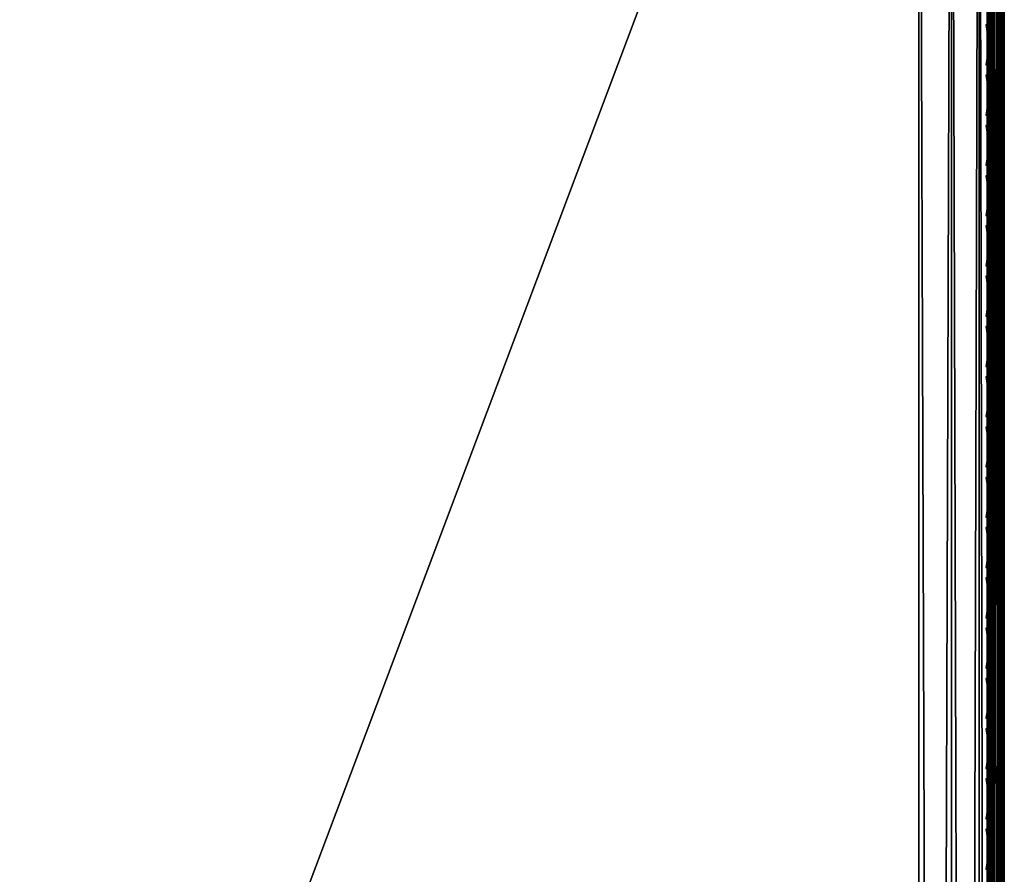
# Model space of a CAD drawing. Header units: inches. Extents: x 0 to 23, y -70 to 0.
# Tile 68 of 107: x 17.2 to 23, y -19.9 to -14.9. Entities that reach past the tile are written whole.
import ezdxf

# ---------------------------------------------------------------- set-up
doc = ezdxf.new("R2010")
doc.units = ezdxf.units.IN
doc.header["$MEASUREMENT"] = 0
for name, color, linetype in [('A-FURN-3-ST', 151, 'Continuous'), ('A-FURN-3-ST-SEAM', 250, 'Continuous'), ('A-FURN-3-STITCH', 15, 'Continuous')]:
    doc.layers.add(name, color=color, linetype=linetype)

msp = doc.modelspace()

# ---------------------------------------------------------------- meshes
at = {"layer": 'A-FURN-3-ST'}
mesh = msp.add_polyface(dxfattribs=at)
corners = [(23, -10.5, 5.4526), (23, -66.7681, 5.4498), (22.9619, -10.5, 5.2612), (22.9619, -66.7688, 5.2612), (22.8536, -10.5, 5.099), (22.8536, -66.7688, 5.099), (22.6913, -10.5, 4.9906), (22.6913, -66.7688, 4.9906), (22.5, -10.5, 4.9526), (22.5, -66.7688, 4.9526), (23, -68.9, 17.4526), (23, -10.5, 17.4526), (22.9619, -68.9, 17.6439), (22.9619, -10.5, 17.6439), (22.8536, -68.9, 17.8061), (22.8536, -10.5, 17.8061), (22.6913, -68.9, 17.9145), (22.6913, -10.5, 17.9145), (22.5, -68.9, 17.9526), (22.5, -10.5, 17.9526), (22.6205, -66.9166, 4.9904), (22.9679, -66.8903, 5.325), (0.5, -68.9, 17.9526), (0.5, -10.5, 17.9526), (23, -69.4825, 16.7086), (0, -10.5, 17.4526), (0, -68.9, 17.4526), (0.0381, -10.5, 17.6439), (0.0381, -68.9, 17.6439), (0.1464, -10.5, 17.8061), (0.1464, -68.9, 17.8061), (0.3087, -10.5, 17.9145), (0.3087, -68.9, 17.9145), (0, -66.7688, 5.4526), (0, -10.5, 5.4526), (0.0381, -66.7688, 5.2612), (0.0381, -10.5, 5.2612), (0.1464, -66.7688, 5.099), (0.1464, -10.5, 5.099), (0.3087, -66.7688, 4.9906), (0.3087, -10.5, 4.9906), (0.5, -66.7688, 4.9526), (0.5, -10.5, 4.9526), (0.0315, -66.8898, 5.3267), (0.3792, -66.9164, 4.9904), (0, -69.4825, 16.7086)]
mesh.append_faces([[corners[k] for k in face] for face in [(0, 1, 2), (2, 1, 3), (2, 3, 4), (4, 3, 5), (4, 5, 6), (6, 5, 7), (6, 7, 8), (8, 7, 9), (10, 11, 12), (12, 11, 13), (12, 13, 14), (14, 13, 15), (14, 15, 16), (16, 15, 17), (16, 17, 18), (18, 17, 19), (20, 9, 7), (21, 3, 1), (18, 19, 22), (22, 19, 23), (0, 11, 1), (1, 11, 24), (24, 11, 10), (25, 26, 27), (27, 26, 28), (27, 28, 29), (29, 28, 30), (29, 30, 31), (31, 30, 32), (31, 32, 23), (23, 32, 22), (33, 34, 35), (35, 34, 36), (35, 36, 37), (37, 36, 38), (37, 38, 39), (39, 38, 40), (39, 40, 41), (41, 40, 42), (43, 33, 35), (44, 39, 41), (8, 9, 42), (42, 9, 41), (25, 45, 26), (34, 33, 25), (25, 33, 45)]])
at = {"layer": 'A-FURN-3-ST-SEAM'}
mesh = msp.add_polyface(dxfattribs=at)
corners = [(22.9413, -68.9001, 17.6213), (22.961, -10.5, 17.622), (22.975, -68.9001, 17.6272), (22.9772, -10.5, 17.6293), (22.997, -68.9, 17.6534), (22.9117, -68.9001, 17.6384), (22.9266, -10.5, 17.6268), (22.9433, -68.9637, 17.6183), (22.9266, -68.9642, 17.6241), (22.9128, -68.9651, 17.6353), (22.9035, -68.9663, 17.6504), (22.9, -68.9677, 17.6677), (22.9, -68.9, 17.6705), (22.961, -68.9638, 17.6194), (22.9772, -68.9644, 17.6267), (22.9981, -68.9667, 17.6546), (22.9997, -68.9681, 17.6722), (22.9071, -68.9698, 17.6932), (22.9117, -68.8999, 17.7026), (22.9188, -68.9709, 17.7066), (22.9413, -68.8999, 17.7197), (22.997, -68.9, 17.6876), (22.9949, -68.9695, 17.6893), (22.9845, -68.9707, 17.7038), (22.975, -68.8999, 17.7138), (22.9696, -68.9715, 17.7134), (0.0587, -68.9, 17.6213), (0.039, -68.9744, 17.6184), (0.025, -68.9, 17.6272), (0.0228, -68.9751, 17.6257), (0.003, -68.9, 17.6534), (0.003, -68.9, 17.6876), (0.0155, -68.9825, 17.7027), (0.025, -68.9, 17.7138), (0.0304, -68.9835, 17.7123), (0.0587, -68.9, 17.7197), (0.0883, -68.9, 17.7026), (0.0929, -68.9815, 17.6921), (0.1, -68.9, 17.6705), (0.0812, -68.9828, 17.7055), (0.0003, -68.9795, 17.6712), (0.0883, -68.9, 17.6384), (0.0734, -68.9749, 17.6231), (0.0965, -68.9774, 17.6494), (0.0304, -39.7, 17.7164), (0.0155, -39.7, 17.7067), (0.0228, -39.7, 17.6293), (0.039, -39.7, 17.622), (0.0965, -39.7, 17.6531), (0.0734, -39.7, 17.6268), (0.0003, -39.7, 17.675), (0.0812, -39.7, 17.7095), (0.0929, -39.7, 17.696)]
mesh.append_faces([[corners[k] for k in face] for face in [(0, 1, 2), (2, 3, 4), (0, 5, 6), (7, 8, 0), (0, 8, 5), (5, 8, 9), (5, 9, 10), (11, 12, 10), (10, 12, 5), (7, 0, 13), (13, 0, 2), (13, 2, 14), (14, 2, 4), (14, 4, 15), (15, 4, 16), (11, 17, 12), (12, 17, 18), (18, 17, 19), (18, 19, 20), (4, 21, 16), (16, 21, 22), (22, 21, 23), (23, 21, 24), (23, 24, 25), (25, 24, 20), (26, 27, 28), (28, 29, 30), (31, 32, 33), (33, 34, 35), (36, 37, 38), (36, 35, 39), (31, 30, 40), (26, 41, 42), (43, 41, 38), (35, 44, 33), (33, 45, 31), (30, 46, 28), (28, 47, 26), (41, 48, 38), (41, 26, 49), (30, 31, 50), (51, 35, 36), (52, 36, 38)]])
mesh = msp.add_polyface(dxfattribs=at)
corners = [(22.9, -10.5, 17.6705), (22.9, -68.9, 17.6705), (22.9071, -10.5, 17.696), (22.9117, -68.8999, 17.7026), (22.9188, -10.5, 17.7095), (22.9413, -68.8999, 17.7197), (22.9345, -10.5, 17.7177), (22.9696, -10.5, 17.7164), (22.9997, -10.5, 17.675), (22.9949, -10.5, 17.6922), (22.997, -68.9, 17.6876), (22.9845, -10.5, 17.7067), (22.975, -68.8999, 17.7138), (22.997, -68.9, 17.6534), (22.9981, -10.5, 17.6573), (22.9266, -10.5, 17.6268), (22.9433, -10.5, 17.621), (22.9413, -68.9001, 17.6213), (22.961, -10.5, 17.622), (22.975, -68.9001, 17.6272), (22.9772, -10.5, 17.6293), (22.9117, -68.9001, 17.6384), (22.9128, -10.5, 17.638), (22.9035, -10.5, 17.6531), (0.0655, -10.5, 17.7177), (0.0304, -10.5, 17.7164), (0.0304, -39.7, 17.7164), (0.0655, -39.7, 17.7177), (0.0587, -68.9, 17.7197), (0.025, -68.9, 17.7138), (0.0155, -39.7, 17.7067), (0.003, -68.9, 17.6876), (0.0051, -39.7, 17.6922), (0.0003, -39.7, 17.675), (0.0051, -10.5, 17.6922), (0.0003, -10.5, 17.675), (0.0019, -10.5, 17.6573), (0.0019, -39.7, 17.6573), (0.003, -68.9, 17.6534), (0.0228, -39.7, 17.6293), (0.025, -68.9, 17.6272), (0.039, -39.7, 17.622), (0.0587, -68.9, 17.6213), (0.0567, -39.7, 17.621), (0.0734, -39.7, 17.6268), (0.0567, -10.5, 17.621), (0.0734, -10.5, 17.6268), (0.0872, -10.5, 17.638), (0.0872, -39.7, 17.638), (0.0883, -68.9, 17.6384), (0.0965, -39.7, 17.6531), (0.1, -68.9, 17.6705), (0.1, -39.7, 17.6705), (0.1, -10.5, 17.6705), (0.0812, -39.7, 17.7095), (0.0883, -68.9, 17.7026), (0.0929, -39.7, 17.696), (0.0929, -10.5, 17.696)]
mesh.append_faces([[corners[k] for k in face] for face in [(0, 1, 2), (2, 1, 3), (2, 3, 4), (4, 3, 5), (4, 5, 6), (6, 5, 7), (8, 9, 10), (10, 9, 11), (10, 11, 12), (12, 11, 7), (12, 7, 5), (10, 13, 8), (8, 13, 14), (15, 16, 17), (17, 16, 18), (19, 18, 20), (13, 20, 14), (15, 21, 22), (0, 23, 1), (1, 23, 21), (21, 23, 22), (24, 25, 26, 27), (27, 26, 28), (29, 26, 30), (31, 30, 32), (31, 32, 33), (33, 32, 34, 35), (35, 36, 37, 33), (33, 37, 38), (38, 37, 39), (40, 39, 41), (42, 41, 43), (42, 43, 44), (44, 43, 45, 46), (46, 47, 48, 44), (44, 48, 49), (49, 48, 50), (51, 50, 52), (52, 50, 53), (27, 28, 54), (54, 55, 56), (56, 51, 52), (56, 52, 57)]])
at = {"layer": 'A-FURN-3-STITCH'}
mesh = msp.add_polymesh((7, 4), dxfattribs=at)
for k, corner in enumerate([(22.8998, -14.9372, 17.7521), (22.898, -14.9372, 17.754), (22.8945, -14.9371, 17.7578), (22.8928, -14.9371, 17.7598), (22.9054, -14.9755, 17.7573), (22.907, -14.9755, 17.7623), (22.9035, -14.9755, 17.7662), (22.8984, -14.9755, 17.7651), (22.9088, -15.0143, 17.7606), (22.9104, -15.0143, 17.7656), (22.9069, -15.0143, 17.7694), (22.9018, -15.0143, 17.7683), (22.9099, -15.0534, 17.7618), (22.9115, -15.0534, 17.7668), (22.908, -15.0533, 17.7706), (22.9029, -15.0533, 17.7695), (22.9088, -15.0925, 17.761), (22.9104, -15.0924, 17.7659), (22.9069, -15.0924, 17.7698), (22.9018, -15.0924, 17.7687), (22.9053, -15.1313, 17.7581), (22.9069, -15.1313, 17.763), (22.9035, -15.1313, 17.7669), (22.8984, -15.1313, 17.7658), (22.8997, -15.1697, 17.7531), (22.898, -15.1697, 17.7551), (22.8945, -15.1696, 17.759), (22.8927, -15.1696, 17.7609)]):
    mesh.set_mesh_vertex(divmod(k, 4), corner)
mesh = msp.add_polymesh((7, 4), dxfattribs=at)
for k, corner in enumerate([(22.8998, -15.2306, 17.7521), (22.898, -15.2306, 17.754), (22.8945, -15.2306, 17.7578), (22.8928, -15.2306, 17.7598), (22.9054, -15.269, 17.7573), (22.907, -15.2689, 17.7623), (22.9035, -15.2689, 17.7662), (22.8984, -15.2689, 17.7651), (22.9088, -15.3078, 17.7606), (22.9104, -15.3078, 17.7656), (22.9069, -15.3077, 17.7694), (22.9018, -15.3077, 17.7683), (22.9099, -15.3469, 17.7618), (22.9115, -15.3468, 17.7668), (22.908, -15.3468, 17.7706), (22.9029, -15.3468, 17.7695), (22.9088, -15.3859, 17.761), (22.9104, -15.3859, 17.7659), (22.9069, -15.3859, 17.7698), (22.9018, -15.3859, 17.7687), (22.9053, -15.4248, 17.7581), (22.9069, -15.4248, 17.763), (22.9035, -15.4247, 17.7669), (22.8984, -15.4247, 17.7658), (22.8997, -15.4631, 17.7531), (22.898, -15.4631, 17.7551), (22.8945, -15.4631, 17.759), (22.8927, -15.4631, 17.7609)]):
    mesh.set_mesh_vertex(divmod(k, 4), corner)
mesh = msp.add_polymesh((7, 4), dxfattribs=at)
for k, corner in enumerate([(22.8998, -15.5241, 17.7521), (22.898, -15.5241, 17.754), (22.8945, -15.5241, 17.7578), (22.8928, -15.5241, 17.7598), (22.9054, -15.5624, 17.7573), (22.907, -15.5624, 17.7623), (22.9035, -15.5624, 17.7662), (22.8984, -15.5624, 17.7651), (22.9088, -15.6013, 17.7606), (22.9104, -15.6012, 17.7656), (22.9069, -15.6012, 17.7694), (22.9018, -15.6012, 17.7683), (22.9099, -15.6403, 17.7618), (22.9115, -15.6403, 17.7668), (22.908, -15.6403, 17.7706), (22.9029, -15.6403, 17.7695), (22.9088, -15.6794, 17.761), (22.9104, -15.6794, 17.7659), (22.9069, -15.6794, 17.7698), (22.9018, -15.6794, 17.7687), (22.9053, -15.7182, 17.7581), (22.9069, -15.7182, 17.763), (22.9035, -15.7182, 17.7669), (22.8984, -15.7182, 17.7658), (22.8997, -15.7566, 17.7531), (22.898, -15.7566, 17.7551), (22.8945, -15.7566, 17.759), (22.8927, -15.7566, 17.7609)]):
    mesh.set_mesh_vertex(divmod(k, 4), corner)
mesh = msp.add_polymesh((7, 4), dxfattribs=at)
for k, corner in enumerate([(22.8998, -15.8176, 17.7521), (22.898, -15.8176, 17.754), (22.8945, -15.8175, 17.7578), (22.8928, -15.8175, 17.7598), (22.9054, -15.8559, 17.7573), (22.907, -15.8559, 17.7623), (22.9035, -15.8559, 17.7662), (22.8984, -15.8559, 17.7651), (22.9088, -15.8947, 17.7606), (22.9104, -15.8947, 17.7656), (22.9069, -15.8947, 17.7694), (22.9018, -15.8947, 17.7683), (22.9099, -15.9338, 17.7618), (22.9115, -15.9338, 17.7668), (22.908, -15.9337, 17.7706), (22.9029, -15.9337, 17.7695), (22.9088, -15.9729, 17.761), (22.9104, -15.9728, 17.7659), (22.9069, -15.9728, 17.7698), (22.9018, -15.9728, 17.7687), (22.9053, -16.0117, 17.7581), (22.9069, -16.0117, 17.763), (22.9035, -16.0117, 17.7669), (22.8984, -16.0117, 17.7658), (22.8997, -16.0501, 17.7531), (22.898, -16.0501, 17.7551), (22.8945, -16.05, 17.759), (22.8927, -16.05, 17.7609)]):
    mesh.set_mesh_vertex(divmod(k, 4), corner)
mesh = msp.add_polymesh((7, 4), dxfattribs=at)
for k, corner in enumerate([(22.8998, -16.111, 17.7521), (22.898, -16.111, 17.754), (22.8945, -16.111, 17.7578), (22.8928, -16.111, 17.7598), (22.9054, -16.1494, 17.7573), (22.907, -16.1493, 17.7623), (22.9035, -16.1493, 17.7662), (22.8984, -16.1493, 17.7651), (22.9088, -16.1882, 17.7606), (22.9104, -16.1882, 17.7656), (22.9069, -16.1881, 17.7694), (22.9018, -16.1882, 17.7683), (22.9099, -16.2273, 17.7618), (22.9115, -16.2272, 17.7668), (22.908, -16.2272, 17.7706), (22.9029, -16.2272, 17.7695), (22.9088, -16.2663, 17.761), (22.9104, -16.2663, 17.7659), (22.9069, -16.2663, 17.7698), (22.9018, -16.2663, 17.7687), (22.9053, -16.3052, 17.7581), (22.9069, -16.3052, 17.763), (22.9035, -16.3051, 17.7669), (22.8984, -16.3051, 17.7658), (22.8997, -16.3435, 17.7531), (22.898, -16.3435, 17.7551), (22.8945, -16.3435, 17.759), (22.8927, -16.3435, 17.7609)]):
    mesh.set_mesh_vertex(divmod(k, 4), corner)
mesh = msp.add_polymesh((7, 4), dxfattribs=at)
for k, corner in enumerate([(22.8998, -16.4045, 17.7521), (22.898, -16.4045, 17.754), (22.8945, -16.4045, 17.7578), (22.8928, -16.4045, 17.7598), (22.9054, -16.4428, 17.7573), (22.907, -16.4428, 17.7623), (22.9035, -16.4428, 17.7662), (22.8984, -16.4428, 17.7651), (22.9088, -16.4817, 17.7606), (22.9104, -16.4816, 17.7656), (22.9069, -16.4816, 17.7694), (22.9018, -16.4816, 17.7683), (22.9099, -16.5207, 17.7618), (22.9115, -16.5207, 17.7668), (22.908, -16.5207, 17.7706), (22.9029, -16.5207, 17.7695), (22.9088, -16.5598, 17.761), (22.9104, -16.5598, 17.7659), (22.9069, -16.5598, 17.7698), (22.9018, -16.5598, 17.7687), (22.9053, -16.5986, 17.7581), (22.9069, -16.5986, 17.763), (22.9035, -16.5986, 17.7669), (22.8984, -16.5986, 17.7658), (22.8997, -16.637, 17.7531), (22.898, -16.637, 17.7551), (22.8945, -16.637, 17.759), (22.8927, -16.637, 17.7609)]):
    mesh.set_mesh_vertex(divmod(k, 4), corner)
mesh = msp.add_polymesh((7, 4), dxfattribs=at)
for k, corner in enumerate([(22.8998, -16.698, 17.7521), (22.898, -16.698, 17.754), (22.8945, -16.6979, 17.7578), (22.8928, -16.6979, 17.7598), (22.9054, -16.7363, 17.7573), (22.907, -16.7363, 17.7623), (22.9035, -16.7363, 17.7662), (22.8984, -16.7363, 17.7651), (22.9088, -16.7751, 17.7606), (22.9104, -16.7751, 17.7656), (22.9069, -16.7751, 17.7694), (22.9018, -16.7751, 17.7683), (22.9099, -16.8142, 17.7618), (22.9115, -16.8142, 17.7668), (22.908, -16.8141, 17.7706), (22.9029, -16.8142, 17.7695), (22.9088, -16.8533, 17.761), (22.9104, -16.8532, 17.7659), (22.9069, -16.8532, 17.7698), (22.9018, -16.8532, 17.7687), (22.9053, -16.8921, 17.7581), (22.9069, -16.8921, 17.763), (22.9035, -16.8921, 17.7669), (22.8984, -16.8921, 17.7658), (22.8997, -16.9305, 17.7531), (22.898, -16.9305, 17.7551), (22.8945, -16.9305, 17.759), (22.8927, -16.9304, 17.7609)]):
    mesh.set_mesh_vertex(divmod(k, 4), corner)
mesh = msp.add_polymesh((7, 4), dxfattribs=at)
for k, corner in enumerate([(22.8998, -16.9914, 17.7521), (22.898, -16.9914, 17.754), (22.8945, -16.9914, 17.7578), (22.8928, -16.9914, 17.7598), (22.9054, -17.0298, 17.7573), (22.907, -17.0298, 17.7623), (22.9035, -17.0297, 17.7662), (22.8984, -17.0297, 17.7651), (22.9088, -17.0686, 17.7606), (22.9104, -17.0686, 17.7656), (22.9069, -17.0685, 17.7694), (22.9018, -17.0686, 17.7683), (22.9099, -17.1077, 17.7618), (22.9115, -17.1076, 17.7668), (22.908, -17.1076, 17.7706), (22.9029, -17.1076, 17.7695), (22.9088, -17.1467, 17.761), (22.9104, -17.1467, 17.7659), (22.9069, -17.1467, 17.7698), (22.9018, -17.1467, 17.7687), (22.9053, -17.1856, 17.7581), (22.9069, -17.1856, 17.763), (22.9035, -17.1855, 17.7669), (22.8984, -17.1855, 17.7658), (22.8997, -17.2239, 17.7531), (22.898, -17.2239, 17.7551), (22.8945, -17.2239, 17.759), (22.8927, -17.2239, 17.7609)]):
    mesh.set_mesh_vertex(divmod(k, 4), corner)
mesh = msp.add_polymesh((7, 4), dxfattribs=at)
for k, corner in enumerate([(22.8998, -17.2849, 17.7521), (22.898, -17.2849, 17.754), (22.8945, -17.2849, 17.7578), (22.8928, -17.2849, 17.7598), (22.9054, -17.3232, 17.7573), (22.907, -17.3232, 17.7623), (22.9035, -17.3232, 17.7662), (22.8984, -17.3232, 17.7651), (22.9088, -17.3621, 17.7606), (22.9104, -17.362, 17.7656), (22.9069, -17.362, 17.7694), (22.9018, -17.362, 17.7683), (22.9099, -17.4011, 17.7618), (22.9115, -17.4011, 17.7668), (22.908, -17.4011, 17.7706), (22.9029, -17.4011, 17.7695), (22.9088, -17.4402, 17.761), (22.9104, -17.4402, 17.7659), (22.9069, -17.4402, 17.7698), (22.9018, -17.4402, 17.7687), (22.9053, -17.479, 17.7581), (22.9069, -17.479, 17.763), (22.9035, -17.479, 17.7669), (22.8984, -17.479, 17.7658), (22.8997, -17.5174, 17.7531), (22.898, -17.5174, 17.7551), (22.8945, -17.5174, 17.759), (22.8927, -17.5174, 17.7609)]):
    mesh.set_mesh_vertex(divmod(k, 4), corner)
mesh = msp.add_polymesh((7, 4), dxfattribs=at)
for k, corner in enumerate([(22.8998, -17.5784, 17.7521), (22.898, -17.5784, 17.754), (22.8945, -17.5783, 17.7578), (22.8928, -17.5783, 17.7598), (22.9054, -17.6167, 17.7573), (22.907, -17.6167, 17.7623), (22.9035, -17.6167, 17.7662), (22.8984, -17.6167, 17.7651), (22.9088, -17.6555, 17.7606), (22.9104, -17.6555, 17.7656), (22.9069, -17.6555, 17.7694), (22.9018, -17.6555, 17.7683), (22.9099, -17.6946, 17.7618), (22.9115, -17.6946, 17.7668), (22.908, -17.6946, 17.7706), (22.9029, -17.6946, 17.7695), (22.9088, -17.7337, 17.761), (22.9104, -17.7336, 17.7659), (22.9069, -17.7336, 17.7698), (22.9018, -17.7336, 17.7687), (22.9053, -17.7725, 17.7581), (22.9069, -17.7725, 17.763), (22.9035, -17.7725, 17.7669), (22.8984, -17.7725, 17.7658), (22.8997, -17.8109, 17.7531), (22.898, -17.8109, 17.7551), (22.8945, -17.8109, 17.759), (22.8927, -17.8108, 17.7609)]):
    mesh.set_mesh_vertex(divmod(k, 4), corner)
mesh = msp.add_polymesh((7, 4), dxfattribs=at)
for k, corner in enumerate([(22.8998, -17.8718, 17.7521), (22.898, -17.8718, 17.754), (22.8945, -17.8718, 17.7578), (22.8928, -17.8718, 17.7598), (22.9054, -17.9102, 17.7573), (22.907, -17.9102, 17.7623), (22.9035, -17.9101, 17.7662), (22.8984, -17.9101, 17.7651), (22.9088, -17.949, 17.7606), (22.9104, -17.949, 17.7656), (22.9069, -17.949, 17.7694), (22.9018, -17.949, 17.7683), (22.9099, -17.9881, 17.7618), (22.9115, -17.988, 17.7668), (22.908, -17.988, 17.7706), (22.9029, -17.988, 17.7695), (22.9088, -18.0271, 17.761), (22.9104, -18.0271, 17.7659), (22.9069, -18.0271, 17.7698), (22.9018, -18.0271, 17.7687), (22.9053, -18.066, 17.7581), (22.9069, -18.066, 17.763), (22.9035, -18.0659, 17.7669), (22.8984, -18.0659, 17.7658), (22.8997, -18.1043, 17.7531), (22.898, -18.1043, 17.7551), (22.8945, -18.1043, 17.759), (22.8927, -18.1043, 17.7609)]):
    mesh.set_mesh_vertex(divmod(k, 4), corner)
mesh = msp.add_polymesh((7, 4), dxfattribs=at)
for k, corner in enumerate([(22.8998, -18.1653, 17.7521), (22.898, -18.1653, 17.754), (22.8945, -18.1653, 17.7578), (22.8928, -18.1653, 17.7598), (22.9054, -18.2036, 17.7573), (22.907, -18.2036, 17.7623), (22.9035, -18.2036, 17.7662), (22.8984, -18.2036, 17.7651), (22.9088, -18.2425, 17.7606), (22.9104, -18.2424, 17.7656), (22.9069, -18.2424, 17.7694), (22.9018, -18.2424, 17.7683), (22.9099, -18.2815, 17.7618), (22.9115, -18.2815, 17.7668), (22.908, -18.2815, 17.7706), (22.9029, -18.2815, 17.7695), (22.9088, -18.3206, 17.761), (22.9104, -18.3206, 17.7659), (22.9069, -18.3206, 17.7698), (22.9018, -18.3206, 17.7687), (22.9053, -18.3594, 17.7581), (22.9069, -18.3594, 17.763), (22.9035, -18.3594, 17.7669), (22.8984, -18.3594, 17.7658), (22.8997, -18.3978, 17.7531), (22.898, -18.3978, 17.7551), (22.8945, -18.3978, 17.759), (22.8927, -18.3978, 17.7609)]):
    mesh.set_mesh_vertex(divmod(k, 4), corner)
mesh = msp.add_polymesh((7, 4), dxfattribs=at)
for k, corner in enumerate([(22.8998, -18.4588, 17.7521), (22.898, -18.4588, 17.754), (22.8945, -18.4588, 17.7578), (22.8928, -18.4587, 17.7598), (22.9054, -18.4971, 17.7573), (22.907, -18.4971, 17.7623), (22.9035, -18.4971, 17.7662), (22.8984, -18.4971, 17.7651), (22.9088, -18.5359, 17.7606), (22.9104, -18.5359, 17.7656), (22.9069, -18.5359, 17.7694), (22.9018, -18.5359, 17.7683), (22.9099, -18.575, 17.7618), (22.9115, -18.575, 17.7668), (22.908, -18.575, 17.7706), (22.9029, -18.575, 17.7695), (22.9088, -18.6141, 17.761), (22.9104, -18.614, 17.7659), (22.9069, -18.614, 17.7698), (22.9018, -18.614, 17.7687), (22.9053, -18.6529, 17.7581), (22.9069, -18.6529, 17.763), (22.9035, -18.6529, 17.7669), (22.8984, -18.6529, 17.7658), (22.8997, -18.6913, 17.7531), (22.898, -18.6913, 17.7551), (22.8945, -18.6913, 17.759), (22.8927, -18.6912, 17.7609)]):
    mesh.set_mesh_vertex(divmod(k, 4), corner)
mesh = msp.add_polymesh((7, 4), dxfattribs=at)
for k, corner in enumerate([(22.8998, -18.7522, 17.7521), (22.898, -18.7522, 17.754), (22.8945, -18.7522, 17.7578), (22.8928, -18.7522, 17.7598), (22.9054, -18.7906, 17.7573), (22.907, -18.7906, 17.7623), (22.9035, -18.7905, 17.7662), (22.8984, -18.7905, 17.7651), (22.9088, -18.8294, 17.7606), (22.9104, -18.8294, 17.7656), (22.9069, -18.8294, 17.7694), (22.9018, -18.8294, 17.7683), (22.9099, -18.8685, 17.7618), (22.9115, -18.8684, 17.7668), (22.908, -18.8684, 17.7706), (22.9029, -18.8684, 17.7695), (22.9088, -18.9075, 17.761), (22.9104, -18.9075, 17.7659), (22.9069, -18.9075, 17.7698), (22.9018, -18.9075, 17.7687), (22.9053, -18.9464, 17.7581), (22.9069, -18.9464, 17.763), (22.9035, -18.9463, 17.7669), (22.8984, -18.9463, 17.7658), (22.8997, -18.9848, 17.7531), (22.898, -18.9847, 17.7551), (22.8945, -18.9847, 17.759), (22.8927, -18.9847, 17.7609)]):
    mesh.set_mesh_vertex(divmod(k, 4), corner)
mesh = msp.add_polymesh((7, 4), dxfattribs=at)
for k, corner in enumerate([(22.8998, -19.0457, 17.7521), (22.898, -19.0457, 17.754), (22.8945, -19.0457, 17.7578), (22.8928, -19.0457, 17.7598), (22.9054, -19.084, 17.7573), (22.907, -19.084, 17.7623), (22.9035, -19.084, 17.7662), (22.8984, -19.084, 17.7651), (22.9088, -19.1229, 17.7606), (22.9104, -19.1228, 17.7656), (22.9069, -19.1228, 17.7694), (22.9018, -19.1228, 17.7683), (22.9099, -19.1619, 17.7618), (22.9115, -19.1619, 17.7668), (22.908, -19.1619, 17.7706), (22.9029, -19.1619, 17.7695), (22.9088, -19.201, 17.761), (22.9104, -19.201, 17.7659), (22.9069, -19.201, 17.7698), (22.9018, -19.201, 17.7687), (22.9053, -19.2398, 17.7581), (22.9069, -19.2398, 17.763), (22.9035, -19.2398, 17.7669), (22.8984, -19.2398, 17.7658), (22.8997, -19.2782, 17.7531), (22.898, -19.2782, 17.7551), (22.8945, -19.2782, 17.759), (22.8927, -19.2782, 17.7609)]):
    mesh.set_mesh_vertex(divmod(k, 4), corner)
mesh = msp.add_polymesh((7, 4), dxfattribs=at)
for k, corner in enumerate([(22.8998, -19.3392, 17.7521), (22.898, -19.3392, 17.754), (22.8945, -19.3392, 17.7578), (22.8928, -19.3391, 17.7598), (22.9054, -19.3775, 17.7573), (22.907, -19.3775, 17.7623), (22.9035, -19.3775, 17.7662), (22.8984, -19.3775, 17.7651), (22.9088, -19.4163, 17.7606), (22.9104, -19.4163, 17.7656), (22.9069, -19.4163, 17.7694), (22.9018, -19.4163, 17.7683), (22.9099, -19.4554, 17.7618), (22.9115, -19.4554, 17.7668), (22.908, -19.4554, 17.7706), (22.9029, -19.4554, 17.7695), (22.9088, -19.4945, 17.761), (22.9104, -19.4944, 17.7659), (22.9069, -19.4944, 17.7698), (22.9018, -19.4944, 17.7687), (22.9053, -19.5333, 17.7581), (22.9069, -19.5333, 17.763), (22.9035, -19.5333, 17.7669), (22.8984, -19.5333, 17.7658), (22.8997, -19.5717, 17.7531), (22.898, -19.5717, 17.7551), (22.8945, -19.5717, 17.759), (22.8927, -19.5716, 17.7609)]):
    mesh.set_mesh_vertex(divmod(k, 4), corner)
mesh = msp.add_polymesh((7, 4), dxfattribs=at)
for k, corner in enumerate([(22.8998, -19.6326, 17.7521), (22.898, -19.6326, 17.754), (22.8945, -19.6326, 17.7578), (22.8928, -19.6326, 17.7598), (22.9054, -19.671, 17.7573), (22.907, -19.671, 17.7623), (22.9035, -19.6709, 17.7662), (22.8984, -19.6709, 17.7651), (22.9088, -19.7098, 17.7606), (22.9104, -19.7098, 17.7656), (22.9069, -19.7098, 17.7694), (22.9018, -19.7098, 17.7683), (22.9099, -19.7489, 17.7618), (22.9115, -19.7488, 17.7668), (22.908, -19.7488, 17.7706), (22.9029, -19.7488, 17.7695), (22.9088, -19.7879, 17.761), (22.9104, -19.7879, 17.7659), (22.9069, -19.7879, 17.7698), (22.9018, -19.7879, 17.7687), (22.9053, -19.8268, 17.7581), (22.9069, -19.8268, 17.763), (22.9035, -19.8267, 17.7669), (22.8984, -19.8267, 17.7658), (22.8997, -19.8652, 17.7531), (22.898, -19.8651, 17.7551), (22.8945, -19.8651, 17.759), (22.8927, -19.8651, 17.7609)]):
    mesh.set_mesh_vertex(divmod(k, 4), corner)

doc.saveas('drawing.dxf')
